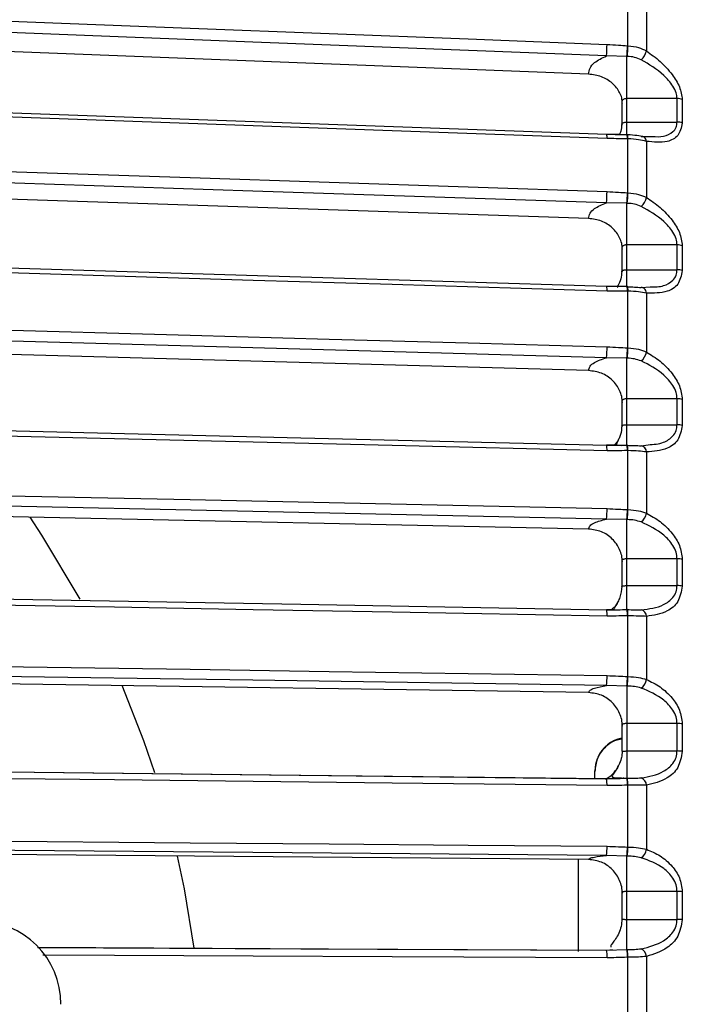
# Model space of a CAD drawing. Header units: millimetres. Extents: x -98 to 282, y -122 to 122.
# Tile 14 of 18: x 22 to 61, y 5 to 63. Entities that reach past the tile are written whole.
import ezdxf

# ---------------------------------------------------------------- set-up
doc = ezdxf.new("R2010")
doc.units = ezdxf.units.MM

msp = doc.modelspace()

# ---------------------------------------------------------------- linework, layer by layer
at = {"color": 7, "linetype": 'Continuous', "lineweight": 25}
for p, q in [((57.977, 61.931), (57.977, 64.976)), ((59.088, 64.781), (59.088, 61.619)), ((55.614, 60.226), (0.8, 62.368)), ((57.913, 61.292), (56.691, 61.315)), ((57.913, 56.582), (57.913, 61.292)), ((57.613, 58.548), (57.613, 57.248)), ((60.925, 58.765), (57.913, 58.765)), ((60.925, 57.357), (60.925, 58.765)), ((61.237, 58.704), (61.237, 57.298)), ((57.913, 57.357), (60.925, 57.357)), ((57.462, 56.604), (56.708, 56.611)), ((57.955, 56.599), (57.926, 56.6)), ((57.959, 56.594), (57.955, 56.599)), ((57.977, 53.119), (57.977, 56.357)), ((58.776, 56.485), (59.446, 56.496)), ((59.088, 56.201), (59.088, 52.838)), ((55.614, 51.581), (0.8, 53.415)), ((57.913, 52.488), (56.691, 52.514)), ((57.913, 47.494), (57.913, 52.488)), ((57.613, 49.8), (57.613, 48.434)), ((60.925, 49.999), (57.913, 49.999)), ((60.925, 48.511), (60.925, 49.999)), ((61.237, 49.948), (61.237, 48.461)), ((57.913, 48.511), (60.925, 48.511)), ((57.363, 47.514), (56.705, 47.515)), ((57.952, 47.512), (57.923, 47.513)), ((57.977, 43.826), (57.977, 47.229)), ((58.776, 47.438), (59.303, 47.484)), ((59.088, 47.112), (59.088, 43.579)), ((55.614, 42.469), (0.8, 43.979)), ((57.913, 43.21), (56.691, 43.237)), ((57.913, 37.992), (57.913, 43.21)), ((60.925, 40.78), (57.913, 40.78)), ((60.925, 39.226), (60.925, 40.78)), ((61.237, 40.738), (61.237, 39.186)), ((57.613, 40.607), (57.613, 39.175)), ((57.913, 39.226), (60.925, 39.226)), ((57.299, 37.996), (56.703, 37.994)), ((57.385, 38.277), (57.161, 37.974)), ((57.609, 37.985), (57.913, 37.992)), ((57.948, 38), (57.92, 38)), ((58.776, 37.961), (59.183, 38.026)), ((57.977, 34.137), (57.977, 37.672)), ((59.088, 37.597), (59.088, 33.925)), ((55.614, 32.972), (0.8, 34.145)), ((57.913, 33.54), (56.691, 33.568)), ((57.913, 28.142), (57.913, 33.54)), ((57.613, 31.052), (57.613, 29.558)), ((60.925, 31.192), (57.913, 31.192)), ((60.925, 29.585), (60.925, 31.192)), ((61.237, 31.16), (61.237, 29.555)), ((57.913, 29.585), (60.925, 29.585)), ((56.691, 28.115), (57.913, 28.146)), ((56.694, 28.125), (56.691, 28.115)), ((57.168, 28.137), (56.701, 28.132)), ((56.707, 28.118), (56.706, 28.122)), ((57.913, 28.146), (57.919, 28.146)), ((57.946, 28.147), (57.918, 28.147)), ((57.946, 28.147), (57.942, 28.146)), ((57.977, 24.138), (57.977, 27.775)), ((59.088, 27.741), (59.088, 23.964)), ((55.614, 23.177), (0.8, 24.001)), ((57.913, 23.567), (56.691, 23.596)), ((57.913, 23.567), (57.913, 18.045)), ((60.925, 21.322), (57.913, 21.322)), ((60.925, 19.677), (60.925, 21.322)), ((61.237, 21.3), (61.237, 19.657)), ((57.613, 21.219), (57.613, 19.67)), ((57.913, 19.677), (60.925, 19.677)), ((56, 18.022), (56, 18.484)), ((56.691, 18.014), (57.913, 18.045)), ((57.977, 13.92), (57.977, 17.625)), ((59.088, 17.634), (59.088, 13.786)), ((55.614, 13.172), (0.8, 13.64)), ((55, 13.177), (55, 7.658)), ((57.913, 13.38), (56.691, 13.41)), ((57.913, 7.78), (57.913, 13.38)), ((60.925, 11.258), (57.913, 11.258)), ((60.925, 9.59), (60.925, 11.258)), ((61.237, 11.246), (61.237, 9.58)), ((57.613, 11.172), (57.613, 9.615)), ((57.913, 9.59), (60.925, 9.59)), ((56.691, 7.75), (57.913, 7.78)), ((57.046, 7.756), (56.705, 7.722)), ((57.977, 3.577), (57.977, 7.317)), ((59.088, 7.367), (59.088, 3.483))]:
    msp.add_line(p, q, dxfattribs=at)
at = {"color": 7, "linetype": 'Continuous', "lineweight": 25, "flags": 128}
for points in [[(18.872, 63.49), (31.742, 62.987), (40.07, 62.662), (48.398, 62.337), (56.725, 62.012)], [(56.691, 61.315), (35.493, 62.143), (18.837, 62.794)], [(57.948, 61.932), (57.964, 61.931), (57.977, 61.931)], [(57.942, 61.29), (57.926, 61.291), (57.913, 61.292)], [(56.712, 56.608), (38.377, 57.269), (18.858, 57.972)], [(56.725, 56.369), (43.855, 56.833), (35.527, 57.133), (27.2, 57.433), (18.872, 57.732)], [(57.977, 56.357), (57.961, 56.358), (57.948, 56.358)], [(57.955, 56.599), (57.954, 56.599), (57.951, 56.596)], [(59.088, 56.201), (59.071, 56.273), (59.046, 56.338), (59.013, 56.393), (58.974, 56.437), (58.93, 56.469), (58.881, 56.488), (58.829, 56.493), (58.776, 56.485)], [(18.872, 54.461), (31.742, 54.031), (40.07, 53.752), (48.398, 53.473), (56.725, 53.195)], [(56.691, 52.514), (35.493, 53.223), (18.837, 53.78)], [(57.948, 53.12), (57.964, 53.12), (57.977, 53.119)], [(57.942, 52.487), (57.926, 52.488), (57.913, 52.488)], [(56.71, 47.51), (38.375, 48.064), (18.857, 48.655)], [(56.725, 47.231), (43.855, 47.621), (35.527, 47.872), (27.2, 48.124), (18.872, 48.376)], [(57.977, 47.229), (57.961, 47.229), (57.948, 47.229)], [(59.088, 47.112), (59.071, 47.188), (59.046, 47.256), (59.013, 47.316), (58.974, 47.366), (58.93, 47.403), (58.881, 47.429), (58.829, 47.44), (58.776, 47.438)], [(18.872, 44.939), (31.742, 44.584), (40.07, 44.355), (48.398, 44.126), (56.725, 43.896)], [(56.691, 43.237), (35.493, 43.821), (18.837, 44.28)], [(57.948, 43.827), (57.964, 43.827), (57.977, 43.826)], [(57.942, 43.209), (57.926, 43.21), (57.913, 43.21)], [(56.709, 37.985), (38.374, 38.428), (18.855, 38.9)], [(56.725, 37.666), (43.855, 37.977), (35.527, 38.179), (27.2, 38.38), (18.872, 38.581)], [(56.725, 37.666), (56.725, 37.754), (56.723, 37.833), (56.72, 37.898), (56.715, 37.948), (56.71, 37.98), (56.704, 37.993), (56.698, 37.987), (56.691, 37.962)], [(57.948, 37.673), (57.946, 37.752), (57.944, 37.823), (57.94, 37.885), (57.936, 37.934), (57.931, 37.971), (57.925, 37.993), (57.92, 38), (57.913, 37.992)], [(57.977, 37.672), (57.961, 37.672), (57.948, 37.673)], [(18.872, 35.01), (31.742, 34.735), (40.07, 34.556), (48.398, 34.378), (56.725, 34.2)], [(56.691, 33.568), (35.493, 34.022), (18.837, 34.378)], [(25.153, 28.768), (22.862, 32.614), (22.15, 33.688)], [(57.948, 34.138), (57.964, 34.137), (57.977, 34.137)], [(57.942, 33.539), (57.926, 33.54), (57.913, 33.54)], [(56.707, 28.118), (38.372, 28.447), (18.854, 28.796)], [(56.725, 27.759), (43.855, 27.99), (35.527, 28.139), (27.2, 28.288), (18.872, 28.437)], [(57.977, 27.775), (57.961, 27.775), (57.948, 27.775)], [(18.872, 24.764), (31.742, 24.57), (40.07, 24.445), (48.398, 24.32), (56.725, 24.195)], [(56.691, 23.596), (35.493, 23.915), (18.837, 24.165)], [(29.621, 18.362), (28.968, 20.281), (27.665, 23.597)], [(57.948, 24.139), (57.964, 24.138), (57.977, 24.138)], [(57.942, 23.566), (57.926, 23.566), (57.913, 23.567)], [(56.138, 19.215), (56.038, 18.874), (56, 18.484)], [(18.837, 18.448), (40.035, 18.205), (56.691, 18.014)], [(56.706, 18.001), (38.371, 18.211), (18.853, 18.435)], [(56.725, 17.601), (43.855, 17.749), (35.527, 17.845), (27.2, 17.94), (18.872, 18.036)], [(56.725, 17.601), (56.725, 17.696), (56.723, 17.785), (56.72, 17.863), (56.715, 17.927), (56.71, 17.977), (56.704, 18.008), (56.698, 18.021), (56.691, 18.014)], [(57.913, 18.045), (57.93, 18.045), (57.942, 18.045)], [(57.977, 17.625), (57.961, 17.625), (57.948, 17.625)], [(18.872, 14.293), (31.742, 14.183), (40.07, 14.112), (48.398, 14.041), (56.725, 13.97)], [(56.691, 13.41), (35.493, 13.591), (18.837, 13.733)], [(57.948, 13.921), (57.964, 13.921), (57.977, 13.92)], [(31.983, 7.859), (31.402, 11.423), (30.989, 13.382)], [(57.942, 13.379), (57.926, 13.379), (57.913, 13.38)], [(22.598, 7.918), (40.035, 7.832), (56.691, 7.75)], [(56.705, 7.722), (38.369, 7.813), (22.616, 7.891)], [(57.913, 7.78), (57.93, 7.78), (57.942, 7.781)], [(56.725, 7.284), (43.855, 7.348), (35.527, 7.389), (27.2, 7.43), (22.918, 7.451)], [(57.977, 7.317), (57.961, 7.317), (57.948, 7.317)]]:
    msp.add_lwpolyline(points, dxfattribs=at)
at = {"color": 7, "linetype": 'Continuous', "lineweight": 25}
for centre, radius, start, end in [((49.85, 62.003), 6.875, 354.25566, 0.06703), ((49.453, 62.069), 8.496, 354.75152, 359.07803), ((49.474, 62.068), 8.504, 354.75317, 359.07366), ((58.014, 61.897), 1.11, 313.35475, 345.46919), ((60.934, 57.975), 0.79, 67.47777, 90.71339), ((60.935, 56.551), 0.807, 67.98866, 90.71277), ((55.742, 56.433), 0.986, 356.27574, 10.2421), ((57.237, 56.416), 0.713, 355.33257, 14.94479), ((56.977, 56.404), 1.001, 357.34297, 10.94582), ((50.701, 53.159), 6.024, 353.85387, 0.34111), ((50.478, 53.212), 7.47, 354.44532, 359.29979), ((50.5, 53.211), 7.477, 354.44732, 359.29527), ((58.095, 53.062), 1.018, 311.9653, 347.28978), ((60.936, 49.087), 0.911, 70.69064, 90.69197), ((60.936, 47.575), 0.937, 71.2429, 90.68433), ((55.867, 47.313), 0.862, 354.53975, 13.53173), ((57.301, 47.315), 0.652, 352.40643, 17.64388), ((57.444, 47.32), 0.54, 350.25425, 20.7413), ((51.558, 43.836), 5.168, 353.34071, 0.66526), ((51.481, 43.879), 6.468, 354.05982, 359.53986), ((51.503, 43.879), 6.474, 354.06229, 359.53508), ((58.172, 43.758), 0.933, 310.28542, 348.94534), ((60.937, 39.681), 1.099, 74.14313, 90.62739), ((60.937, 38.086), 1.14, 74.73184, 90.61266), ((57.111, 37.762), 0.87, 354.05359, 15.8427), ((58.723, 37.6), 0.365, 359.52875, 81.69066), ((52.402, 34.12), 4.324, 352.67649, 1.06931), ((52.455, 34.155), 5.493, 353.57075, 359.81539), ((52.478, 34.155), 5.499, 353.57385, 359.81018), ((58.248, 34.066), 0.851, 308.26314, 350.48708), ((60.937, 29.775), 1.417, 77.80188, 90.52084), ((60.938, 28.094), 1.491, 78.42076, 90.4996), ((54.637, 27.835), 2.09, 357.93951, 7.80595), ((57.009, 27.875), 0.944, 353.92856, 16.70051), ((56.756, 27.863), 1.224, 355.86821, 13.43869), ((58.668, 27.735), 0.42, 0.83779, 75.17564), ((53.217, 24.097), 3.51, 351.79904, 1.60065), ((53.39, 24.127), 4.558, 352.94244, 0.15089), ((53.414, 24.126), 4.563, 352.9464, 0.14504), ((58.324, 24.072), 0.772, 305.84085, 351.95733), ((60.938, 19.27), 2.052, 81.62559, 90.37757), ((58, 18.484), 2, 101.14378, 156.39486), ((60.938, 17.457), 2.22, 82.26715, 90.35107), ((56.484, 17.716), 1.467, 356.46171, 12.94973), ((56.509, 17.716), 1.47, 356.47784, 12.93372), ((58.608, 17.615), 0.481, 2.248, 69.55553), ((53.984, 13.858), 2.744, 350.60504, 2.34059), ((54.272, 13.884), 3.676, 352.11997, 0.58449), ((54.296, 13.883), 3.68, 352.12519, 0.57766), ((58.398, 13.866), 0.695, 302.95301, 353.39093), ((60.939, 7.398), 3.86, 85.56596, 90.20668), ((19, 4.5), 5, 0, 90), ((60.939, 5.062), 4.528, 86.22168, 90.17673), ((55.329, 7.415), 1.402, 354.66249, 13.82085), ((55.852, 7.394), 2.097, 357.88965, 10.6229), ((55.878, 7.394), 2.101, 357.90082, 10.61252), ((58.542, 7.332), 0.547, 3.68348, 64.74857)]:
    msp.add_arc(centre, radius, start, end, dxfattribs=at)
for points, knots in [([(56.725, 62.012), (56.954, 61.997), (57.361, 61.971), (57.769, 61.944), (57.948, 61.932)], [0, 0, 0, 0, 0.5599999, 1, 1, 1, 1]), ([(57.977, 61.931), (58.198, 61.908), (58.603, 61.866), (58.936, 61.696), (59.088, 61.619)], [0, 0, 0, 0, 0.54608, 1, 1, 1, 1]), ([(59.088, 61.619), (59.364, 61.42), (59.915, 61.023), (60.599, 60.285), (61.121, 59.471), (61.198, 58.959), (61.237, 58.704)], [0, 0, 0, 0, 0.280224, 0.560337, 0.78079, 1, 1, 1, 1]), ([(55.614, 60.226), (55.634, 60.348), (55.673, 60.59), (55.999, 60.994), (56.429, 61.193), (56.691, 61.315)], [0, 0, 0, 0, 0.2817121, 0.5614598, 1, 1, 1, 1]), ([(58.776, 61.091), (58.646, 61.146), (58.386, 61.256), (58.09, 61.279), (57.942, 61.29)], [0, 0, 0, 0, 0.499171, 1, 1, 1, 1]), ([(60.925, 58.765), (60.911, 58.882), (60.883, 59.13), (60.618, 59.63), (59.945, 60.391), (59.243, 60.811), (58.776, 61.091)], [0, 0, 0, 0, 0.119166, 0.251245, 0.501201, 1, 1, 1, 1]), ([(57.628, 58.624), (57.622, 58.683), (57.606, 58.853), (57.447, 59.229), (57.078, 59.705), (56.406, 60.119), (55.878, 60.191), (55.614, 60.226)], [0, 0, 0, 0, 0.071054, 0.204469, 0.469633, 0.73432, 1, 1, 1, 1]), ([(57.913, 58.765), (57.889, 58.763), (57.84, 58.761), (57.769, 58.742), (57.704, 58.711), (57.654, 58.67), (57.622, 58.621), (57.61, 58.571), (57.617, 58.519), (57.638, 58.487), (57.648, 58.471)], [0, 0, 0, 0, 0.116521, 0.238651, 0.366507, 0.500188, 0.624936, 0.749815, 0.874834, 1, 1, 1, 1]), ([(57.613, 57.233), (57.599, 57.084), (57.573, 56.825), (57.495, 56.67), (57.462, 56.604)], [0, 0, 0, 0, 0.573789, 1, 1, 1, 1]), ([(57.648, 57.174), (57.638, 57.184), (57.617, 57.203), (57.61, 57.236), (57.622, 57.268), (57.652, 57.296), (57.698, 57.32), (57.758, 57.34), (57.832, 57.354), (57.886, 57.356), (57.913, 57.357)], [0, 0, 0, 0, 0.124899, 0.249862, 0.374892, 0.49999, 0.616706, 0.738838, 0.866554, 1, 1, 1, 1]), ([(61.237, 57.298), (61.173, 57.021), (61.044, 56.464), (60.212, 56.088), (59.513, 56.158), (59.088, 56.201)], [0, 0, 0, 0, 0.279254, 0.560993, 1, 1, 1, 1]), ([(59.446, 56.496), (59.678, 56.481), (60.143, 56.451), (60.617, 56.694), (60.883, 57.016), (60.911, 57.247), (60.925, 57.357)], [0, 0, 0, 0, 0.332035, 0.665616, 0.841394, 1, 1, 1, 1]), ([(57.931, 56.595), (57.743, 56.596), (57.337, 56.6), (56.931, 56.605), (56.712, 56.608)], [0, 0, 0, 0, 0.461262, 1, 1, 1, 1]), ([(57.948, 56.358), (57.72, 56.359), (57.312, 56.36), (56.905, 56.366), (56.725, 56.369)], [0, 0, 0, 0, 0.559999, 1, 1, 1, 1]), ([(58.921, 56.473), (58.791, 56.5), (58.498, 56.559), (58.152, 56.581), (57.959, 56.594)], [0, 0, 0, 0, 0.4453285, 1, 1, 1, 1]), ([(59.088, 56.201), (58.936, 56.237), (58.603, 56.316), (58.198, 56.343), (57.977, 56.357)], [0, 0, 0, 0, 0.45392, 1, 1, 1, 1]), ([(56.725, 53.195), (56.954, 53.181), (57.361, 53.157), (57.769, 53.132), (57.948, 53.12)], [0, 0, 0, 0, 0.56, 1, 1, 1, 1]), ([(57.977, 53.119), (58.198, 53.099), (58.603, 53.062), (58.936, 52.908), (59.088, 52.838)], [0, 0, 0, 0, 0.54608, 1, 1, 1, 1]), ([(55.614, 51.581), (55.634, 51.685), (55.673, 51.893), (55.999, 52.239), (56.429, 52.41), (56.691, 52.514)], [0, 0, 0, 0, 0.2817121, 0.5614598, 1, 1, 1, 1]), ([(59.088, 52.838), (59.364, 52.653), (59.915, 52.282), (60.599, 51.563), (61.121, 50.748), (61.198, 50.214), (61.237, 49.948)], [0, 0, 0, 0, 0.280224, 0.560337, 0.78079, 1, 1, 1, 1]), ([(58.776, 52.305), (58.646, 52.356), (58.386, 52.457), (58.09, 52.477), (57.942, 52.487)], [0, 0, 0, 0, 0.499171, 1, 1, 1, 1]), ([(60.925, 49.999), (60.911, 50.122), (60.883, 50.382), (60.618, 50.893), (59.945, 51.65), (59.243, 52.043), (58.776, 52.305)], [0, 0, 0, 0, 0.119166, 0.251245, 0.501201, 1, 1, 1, 1]), ([(57.648, 49.738), (57.639, 49.855), (57.621, 50.089), (57.45, 50.539), (57.077, 51.04), (56.406, 51.474), (55.878, 51.546), (55.614, 51.581)], [0, 0, 0, 0, 0.125224, 0.250859, 0.500561, 0.749813, 1, 1, 1, 1]), ([(57.913, 49.999), (57.889, 49.998), (57.84, 49.996), (57.769, 49.979), (57.704, 49.951), (57.654, 49.914), (57.622, 49.872), (57.61, 49.827), (57.617, 49.781), (57.638, 49.752), (57.648, 49.738)], [0, 0, 0, 0, 0.116521, 0.238651, 0.366507, 0.500188, 0.624936, 0.749815, 0.874834, 1, 1, 1, 1]), ([(57.613, 48.413), (57.598, 48.254), (57.567, 47.924), (57.406, 47.609), (57.332, 47.476), (57.355, 47.455), (57.363, 47.448)], [0, 0, 0, 0, 0.339459, 0.704305, 0.902173, 1, 1, 1, 1]), ([(57.648, 48.367), (57.638, 48.375), (57.617, 48.39), (57.61, 48.416), (57.622, 48.442), (57.652, 48.463), (57.698, 48.482), (57.758, 48.497), (57.832, 48.509), (57.886, 48.51), (57.913, 48.511)], [0, 0, 0, 0, 0.124899, 0.249862, 0.374892, 0.49999, 0.616706, 0.738838, 0.866554, 1, 1, 1, 1]), ([(61.237, 48.461), (61.173, 48.163), (61.044, 47.564), (60.212, 47.093), (59.513, 47.105), (59.088, 47.112)], [0, 0, 0, 0, 0.2792542, 0.5609928, 1, 1, 1, 1]), ([(59.303, 47.484), (59.585, 47.483), (60.1, 47.481), (60.617, 47.789), (60.883, 48.148), (60.911, 48.394), (60.925, 48.511)], [0, 0, 0, 0, 0.376118, 0.687684, 0.851862, 1, 1, 1, 1]), ([(57.929, 47.504), (57.742, 47.504), (57.336, 47.505), (56.929, 47.508), (56.71, 47.51)], [0, 0, 0, 0, 0.461752, 1, 1, 1, 1]), ([(57.948, 47.229), (57.72, 47.228), (57.312, 47.226), (56.905, 47.23), (56.725, 47.231)], [0, 0, 0, 0, 0.559999, 1, 1, 1, 1]), ([(57.942, 47.494), (58.09, 47.488), (58.386, 47.478), (58.646, 47.451), (58.776, 47.438)], [0, 0, 0, 0, 0.500158, 1, 1, 1, 1]), ([(59.088, 47.112), (58.936, 47.138), (58.603, 47.196), (58.198, 47.217), (57.977, 47.229)], [0, 0, 0, 0, 0.45392, 1, 1, 1, 1]), ([(56.725, 43.896), (56.954, 43.884), (57.361, 43.862), (57.769, 43.838), (57.948, 43.827)], [0, 0, 0, 0, 0.56, 1, 1, 1, 1]), ([(57.977, 43.826), (58.198, 43.809), (58.603, 43.777), (58.936, 43.641), (59.088, 43.579)], [0, 0, 0, 0, 0.54608, 1, 1, 1, 1]), ([(55.614, 42.469), (55.634, 42.555), (55.673, 42.725), (55.999, 43.01), (56.429, 43.151), (56.691, 43.237)], [0, 0, 0, 0, 0.281712, 0.56146, 1, 1, 1, 1]), ([(58.776, 43.046), (58.646, 43.092), (58.386, 43.183), (58.09, 43.2), (57.942, 43.209)], [0, 0, 0, 0, 0.499171, 1, 1, 1, 1]), ([(59.088, 43.579), (59.364, 43.409), (59.915, 43.068), (60.599, 42.373), (61.121, 41.566), (61.198, 41.014), (61.237, 40.738)], [0, 0, 0, 0, 0.2802238, 0.5603374, 0.7807901, 1, 1, 1, 1]), ([(60.925, 40.78), (60.911, 40.908), (60.883, 41.178), (60.618, 41.694), (59.945, 42.44), (59.243, 42.804), (58.776, 43.046)], [0, 0, 0, 0, 0.119166, 0.251245, 0.501201, 1, 1, 1, 1]), ([(57.648, 40.555), (57.639, 40.677), (57.621, 40.922), (57.45, 41.392), (57.077, 41.913), (56.406, 42.363), (55.878, 42.434), (55.614, 42.469)], [0, 0, 0, 0, 0.125224, 0.250859, 0.500561, 0.749813, 1, 1, 1, 1]), ([(57.913, 40.78), (57.889, 40.779), (57.84, 40.777), (57.769, 40.763), (57.704, 40.739), (57.654, 40.707), (57.622, 40.67), (57.61, 40.632), (57.617, 40.592), (57.638, 40.567), (57.648, 40.555)], [0, 0, 0, 0, 0.116521, 0.238651, 0.366507, 0.500188, 0.624936, 0.749815, 0.874834, 1, 1, 1, 1]), ([(57.613, 39.156), (57.597, 38.977), (57.573, 38.704), (57.445, 38.392), (57.345, 38.194), (57.272, 38.067), (57.297, 38.034), (57.306, 38.021)], [0, 0, 0, 0, 0.3285517, 0.5035879, 0.6862523, 0.8807289, 1, 1, 1, 1]), ([(57.648, 39.123), (57.638, 39.128), (57.617, 39.139), (57.61, 39.158), (57.622, 39.176), (57.652, 39.191), (57.698, 39.204), (57.758, 39.216), (57.832, 39.224), (57.886, 39.225), (57.913, 39.226)], [0, 0, 0, 0, 0.124899, 0.249862, 0.374892, 0.49999, 0.616706, 0.738838, 0.866554, 1, 1, 1, 1]), ([(61.237, 39.186), (61.173, 38.869), (61.044, 38.233), (60.212, 37.671), (59.513, 37.625), (59.088, 37.597)], [0, 0, 0, 0, 0.279254, 0.560993, 1, 1, 1, 1]), ([(59.183, 38.026), (59.507, 38.045), (60.065, 38.078), (60.617, 38.451), (60.883, 38.844), (60.911, 39.103), (60.925, 39.226)], [0, 0, 0, 0, 0.408927, 0.704108, 0.859652, 1, 1, 1, 1]), ([(57.928, 37.986), (57.74, 37.985), (57.334, 37.983), (56.928, 37.984), (56.709, 37.985)], [0, 0, 0, 0, 0.462199, 1, 1, 1, 1]), ([(57.942, 37.992), (58.09, 37.988), (58.386, 37.98), (58.646, 37.968), (58.776, 37.961)], [0, 0, 0, 0, 0.500158, 1, 1, 1, 1]), ([(57.948, 37.673), (57.72, 37.67), (57.312, 37.665), (56.905, 37.666), (56.725, 37.666)], [0, 0, 0, 0, 0.559999, 1, 1, 1, 1]), ([(59.088, 37.597), (58.936, 37.613), (58.603, 37.648), (58.198, 37.664), (57.977, 37.672)], [0, 0, 0, 0, 0.45392, 1, 1, 1, 1]), ([(56.725, 34.2), (56.954, 34.189), (57.361, 34.169), (57.769, 34.147), (57.948, 34.138)], [0, 0, 0, 0, 0.56, 1, 1, 1, 1]), ([(57.977, 34.137), (58.198, 34.122), (58.603, 34.096), (58.936, 33.979), (59.088, 33.925)], [0, 0, 0, 0, 0.54608, 1, 1, 1, 1]), ([(59.088, 33.925), (59.364, 33.771), (59.915, 33.464), (60.599, 32.801), (61.121, 32.007), (61.198, 31.442), (61.237, 31.16)], [0, 0, 0, 0, 0.280224, 0.560337, 0.78079, 1, 1, 1, 1]), ([(55.614, 32.972), (55.634, 33.039), (55.673, 33.171), (55.999, 33.392), (56.429, 33.502), (56.691, 33.568)], [0, 0, 0, 0, 0.281712, 0.56146, 1, 1, 1, 1]), ([(58.776, 33.398), (58.646, 33.438), (58.386, 33.517), (58.09, 33.532), (57.942, 33.539)], [0, 0, 0, 0, 0.499171, 1, 1, 1, 1]), ([(60.925, 31.192), (60.911, 31.324), (60.883, 31.601), (60.618, 32.118), (59.945, 32.847), (59.243, 33.177), (58.776, 33.398)], [0, 0, 0, 0, 0.119166, 0.251245, 0.501201, 1, 1, 1, 1]), ([(57.648, 31.004), (57.639, 31.131), (57.621, 31.384), (57.45, 31.869), (57.077, 32.406), (56.406, 32.868), (55.878, 32.937), (55.614, 32.972)], [0, 0, 0, 0, 0.125224, 0.250859, 0.500561, 0.749813, 1, 1, 1, 1]), ([(57.913, 31.192), (57.889, 31.191), (57.84, 31.19), (57.769, 31.178), (57.704, 31.158), (57.654, 31.131), (57.622, 31.101), (57.61, 31.069), (57.617, 31.036), (57.638, 31.015), (57.648, 31.004)], [0, 0, 0, 0, 0.116521, 0.238651, 0.366507, 0.500188, 0.624936, 0.749815, 0.874834, 1, 1, 1, 1]), ([(57.613, 29.543), (57.589, 29.317), (57.553, 28.977), (57.372, 28.605), (57.24, 28.384), (57.171, 28.265), (57.183, 28.226), (57.187, 28.215)], [0, 0, 0, 0, 0.363662, 0.546557, 0.729474, 0.917846, 1, 1, 1, 1]), ([(57.648, 29.524), (57.638, 29.527), (57.617, 29.534), (57.61, 29.545), (57.622, 29.556), (57.652, 29.565), (57.698, 29.572), (57.758, 29.579), (57.832, 29.584), (57.886, 29.585), (57.913, 29.585)], [0, 0, 0, 0, 0.124899, 0.249862, 0.374892, 0.49999, 0.616706, 0.738838, 0.866554, 1, 1, 1, 1]), ([(58.776, 28.141), (59.243, 28.193), (59.945, 28.272), (60.618, 28.764), (60.883, 29.189), (60.911, 29.458), (60.925, 29.585)], [0, 0, 0, 0, 0.498093, 0.748745, 0.880824, 1, 1, 1, 1]), ([(61.237, 29.555), (61.173, 29.223), (61.044, 28.555), (60.212, 27.909), (59.513, 27.805), (59.088, 27.741)], [0, 0, 0, 0, 0.279254, 0.560993, 1, 1, 1, 1]), ([(57.394, 28.661), (57.301, 28.471), (57.196, 28.256), (56.996, 28.136), (56.974, 28.122)], [0, 0, 0, 0, 0.887982, 1, 1, 1, 1]), ([(57.926, 28.127), (57.739, 28.125), (57.332, 28.12), (56.926, 28.119), (56.707, 28.118)], [0, 0, 0, 0, 0.4626037, 1, 1, 1, 1]), ([(57.948, 27.775), (57.72, 27.77), (57.312, 27.763), (56.905, 27.76), (56.725, 27.759)], [0, 0, 0, 0, 0.559999, 1, 1, 1, 1]), ([(57.942, 28.146), (58.09, 28.144), (58.386, 28.139), (58.646, 28.14), (58.776, 28.141)], [0, 0, 0, 0, 0.500158, 1, 1, 1, 1]), ([(59.088, 27.741), (58.936, 27.747), (58.603, 27.76), (58.198, 27.769), (57.977, 27.775)], [0, 0, 0, 0, 0.45392, 1, 1, 1, 1]), ([(56.725, 24.195), (56.954, 24.185), (57.361, 24.167), (57.769, 24.147), (57.948, 24.139)], [0, 0, 0, 0, 0.56, 1, 1, 1, 1]), ([(57.977, 24.138), (58.198, 24.127), (58.603, 24.106), (58.936, 24.009), (59.088, 23.964)], [0, 0, 0, 0, 0.54608, 1, 1, 1, 1]), ([(59.088, 23.964), (59.364, 23.828), (59.915, 23.557), (60.599, 22.931), (61.121, 22.158), (61.198, 21.585), (61.237, 21.3)], [0, 0, 0, 0, 0.2802238, 0.5603374, 0.7807901, 1, 1, 1, 1]), ([(55.614, 23.177), (55.634, 23.224), (55.673, 23.317), (55.999, 23.472), (56.429, 23.549), (56.691, 23.596)], [0, 0, 0, 0, 0.281712, 0.56146, 1, 1, 1, 1]), ([(57.648, 21.173), (57.639, 21.302), (57.621, 21.562), (57.45, 22.058), (57.077, 22.606), (56.406, 23.075), (55.878, 23.143), (55.614, 23.177)], [0, 0, 0, 0, 0.125224, 0.250859, 0.500561, 0.749813, 1, 1, 1, 1]), ([(58.776, 23.447), (58.646, 23.48), (58.386, 23.548), (58.09, 23.56), (57.942, 23.566)], [0, 0, 0, 0, 0.499171, 1, 1, 1, 1]), ([(60.925, 21.322), (60.911, 21.456), (60.883, 21.738), (60.618, 22.251), (59.945, 22.956), (59.243, 23.25), (58.776, 23.447)], [0, 0, 0, 0, 0.1191661, 0.2512454, 0.5012011, 1, 1, 1, 1]), ([(57.913, 21.322), (57.889, 21.321), (57.84, 21.32), (57.769, 21.31), (57.704, 21.295), (57.654, 21.274), (57.622, 21.249), (57.61, 21.224), (57.617, 21.198), (57.638, 21.181), (57.648, 21.173)], [0, 0, 0, 0, 0.116521, 0.238651, 0.366507, 0.500188, 0.624936, 0.749815, 0.874834, 1, 1, 1, 1]), ([(57.613, 20.38), (57.484, 20.361), (57.095, 20.306), (56.554, 19.895), (56.089, 19.24), (56.03, 18.713), (56, 18.45)], [0, 0, 0, 0, 0.141821, 0.427609, 0.713288, 1, 1, 1, 1]), ([(57.59, 19.228), (57.596, 19.245), (57.643, 19.382), (57.646, 19.528), (57.648, 19.657)], [0, 0, 0, 0, 0.12003, 1, 1, 1, 1]), ([(57.648, 19.657), (57.638, 19.658), (57.617, 19.661), (57.61, 19.665), (57.622, 19.668), (57.652, 19.67), (57.698, 19.672), (57.758, 19.674), (57.832, 19.676), (57.886, 19.677), (57.913, 19.677)], [0, 0, 0, 0, 0.124899, 0.249862, 0.374892, 0.49999, 0.616706, 0.738838, 0.866554, 1, 1, 1, 1]), ([(58.776, 18.065), (59.243, 18.148), (59.945, 18.273), (60.618, 18.817), (60.883, 19.269), (60.911, 19.546), (60.925, 19.677)], [0, 0, 0, 0, 0.498093, 0.748745, 0.880824, 1, 1, 1, 1]), ([(61.237, 19.657), (61.173, 19.312), (61.044, 18.619), (60.212, 17.893), (59.513, 17.732), (59.088, 17.634)], [0, 0, 0, 0, 0.279254, 0.560993, 1, 1, 1, 1]), ([(57.569, 19.267), (57.568, 19.256), (57.553, 19.105), (57.441, 18.842), (57.264, 18.518), (57.115, 18.321), (57.047, 18.213), (57.027, 18.153), (57.049, 18.111), (57.119, 18.085), (57.24, 18.07), (57.415, 18.062), (57.642, 18.058), (57.821, 18.054), (57.913, 18.053)], [0, 0, 0, 0, 0.010712, 0.14927, 0.281151, 0.406648, 0.468951, 0.532108, 0.597532, 0.666751, 0.740568, 0.820436, 0.906585, 1, 1, 1, 1]), ([(56.63, 17.997), (56.776, 18.076), (57.115, 18.26), (57.3, 18.599), (57.406, 18.792)], [0, 0, 0, 0, 0.429791, 1, 1, 1, 1]), ([(57.739, 18.043), (57.673, 18.038), (57.582, 18.03), (57.45, 18.01), (57.171, 18), (56.925, 18), (56.706, 18.001)], [0, 0, 0, 0, 0.231578, 0.319259, 0.394345, 1, 1, 1, 1]), ([(57.942, 18.045), (58.09, 18.044), (58.386, 18.043), (58.646, 18.058), (58.776, 18.065)], [0, 0, 0, 0, 0.500158, 1, 1, 1, 1]), ([(57.948, 17.625), (57.72, 17.619), (57.312, 17.609), (56.905, 17.604), (56.725, 17.601)], [0, 0, 0, 0, 0.559999, 1, 1, 1, 1]), ([(59.088, 17.634), (58.936, 17.63), (58.603, 17.62), (58.198, 17.624), (57.977, 17.625)], [0, 0, 0, 0, 0.45392, 1, 1, 1, 1]), ([(56.725, 13.97), (56.954, 13.961), (57.361, 13.946), (57.769, 13.929), (57.948, 13.921)], [0, 0, 0, 0, 0.56, 1, 1, 1, 1]), ([(57.977, 13.92), (58.198, 13.912), (58.603, 13.898), (58.936, 13.821), (59.088, 13.786)], [0, 0, 0, 0, 0.54608, 1, 1, 1, 1]), ([(59.088, 13.786), (59.364, 13.67), (59.915, 13.436), (60.599, 12.853), (61.121, 12.109), (61.198, 11.533), (61.237, 11.246)], [0, 0, 0, 0, 0.280224, 0.560337, 0.78079, 1, 1, 1, 1]), ([(55.614, 13.172), (55.634, 13.198), (55.673, 13.251), (55.999, 13.339), (56.429, 13.383), (56.691, 13.41)], [0, 0, 0, 0, 0.281712, 0.56146, 1, 1, 1, 1]), ([(57.648, 11.15), (57.639, 11.281), (57.621, 11.544), (57.45, 12.047), (57.077, 12.601), (56.406, 13.073), (55.878, 13.139), (55.614, 13.172)], [0, 0, 0, 0, 0.125224, 0.250859, 0.500561, 0.749813, 1, 1, 1, 1]), ([(58.776, 13.283), (58.646, 13.311), (58.386, 13.366), (58.09, 13.375), (57.942, 13.379)], [0, 0, 0, 0, 0.499171, 1, 1, 1, 1]), ([(60.925, 11.258), (60.911, 11.393), (60.883, 11.678), (60.618, 12.183), (59.945, 12.857), (59.243, 13.113), (58.776, 13.283)], [0, 0, 0, 0, 0.119166, 0.251245, 0.501201, 1, 1, 1, 1]), ([(57.913, 11.258), (57.889, 11.258), (57.84, 11.257), (57.769, 11.25), (57.704, 11.238), (57.654, 11.223), (57.622, 11.206), (57.61, 11.187), (57.617, 11.169), (57.638, 11.156), (57.648, 11.15)], [0, 0, 0, 0, 0.116521, 0.238651, 0.366507, 0.500188, 0.624936, 0.749815, 0.874834, 1, 1, 1, 1]), ([(57.613, 9.605), (57.604, 9.458), (57.585, 9.166), (57.441, 8.759), (57.241, 8.412), (57.068, 8.187), (56.977, 8.056), (56.94, 7.981), (56.951, 7.948), (56.955, 7.933)], [0, 0, 0, 0, 0.194483, 0.385654, 0.568939, 0.745011, 0.833535, 0.92473, 1, 1, 1, 1]), ([(57.648, 9.613), (57.638, 9.612), (57.617, 9.609), (57.61, 9.606), (57.622, 9.602), (57.652, 9.597), (57.698, 9.593), (57.758, 9.591), (57.832, 9.59), (57.886, 9.59), (57.913, 9.59)], [0, 0, 0, 0, 0.124899, 0.249862, 0.374892, 0.49999, 0.616706, 0.738838, 0.866554, 1, 1, 1, 1]), ([(58.776, 7.826), (59.243, 7.939), (59.945, 8.108), (60.618, 8.701), (60.883, 9.174), (60.911, 9.456), (60.925, 9.59)], [0, 0, 0, 0, 0.498093, 0.748745, 0.880824, 1, 1, 1, 1]), ([(61.237, 9.58), (61.173, 9.226), (61.044, 8.514), (60.212, 7.716), (59.513, 7.499), (59.088, 7.367)], [0, 0, 0, 0, 0.279254, 0.560993, 1, 1, 1, 1]), ([(57.942, 7.781), (58.09, 7.782), (58.386, 7.784), (58.646, 7.812), (58.776, 7.826)], [0, 0, 0, 0, 0.500158, 1, 1, 1, 1]), ([(57.948, 7.317), (57.72, 7.309), (57.312, 7.295), (56.905, 7.288), (56.725, 7.284)], [0, 0, 0, 0, 0.559999, 1, 1, 1, 1]), ([(59.088, 7.367), (58.936, 7.352), (58.603, 7.321), (58.198, 7.318), (57.977, 7.317)], [0, 0, 0, 0, 0.45392, 1, 1, 1, 1])]:
    msp.add_open_spline(points, degree=3, knots=knots, dxfattribs=at)

doc.saveas('drawing.dxf')
